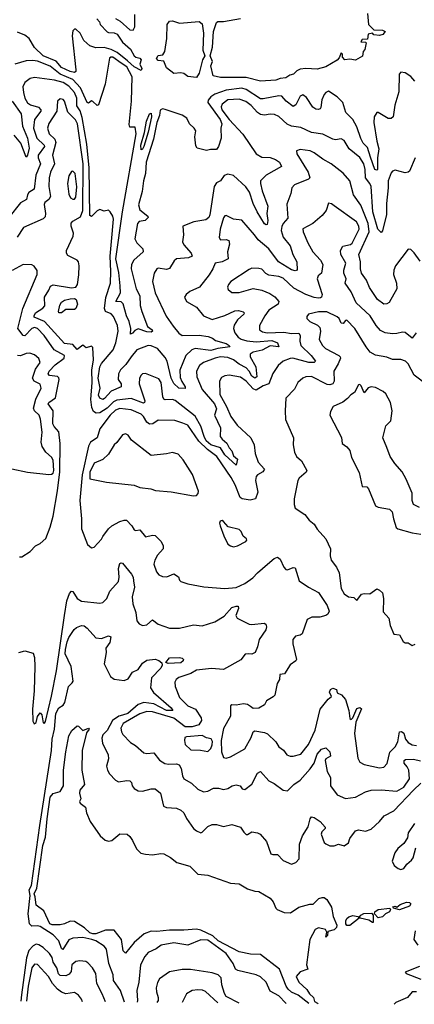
# Model space of a CAD drawing. Extents: x 1552033 to 1694788, y 811965 to 917215.
# Tile 107 of 256: x 1633950 to 1636729, y 819928 to 826858. Entities that reach past the tile are written whole.
import ezdxf

# ---------------------------------------------------------------- set-up
doc = ezdxf.new("R2010")
doc.units = 0

msp = doc.modelspace()

# ---------------------------------------------------------------- linework, layer by layer
at = {"layer": '0CON20XD'}
for points in [[(1634625, 826865.9), (1634658, 826848), (1634725, 826786.7), (1634749.4, 826785), (1634761.9, 826808.1), (1634761.5, 826895)], [(1636398.3, 826901.7), (1636406.7, 826825), (1636445, 826787.5), (1636505, 826784), (1636523.3, 826775), (1636506.7, 826755), (1636485, 826746.2), (1636445, 826752.5), (1636435, 826762.5), (1636404, 826756), (1636398.3, 826721.7), (1636361.7, 826718.3), (1636351.7, 826701.7), (1636385, 826700), (1636390, 826695), (1636381.7, 826648.3), (1636370, 826635), (1636365, 826602.5), (1636315.8, 826574.2), (1636275, 826580), (1636240, 826575), (1636222.5, 826595), (1636222.5, 826615), (1636215, 826626.2), (1636200.7, 826589.3), (1636186.4, 826573.6), (1636105, 826526.7), (1636045, 826510), (1635965, 826514.3), (1635925, 826510), (1635901.1, 826498.9), (1635878, 826475), (1635852.1, 826467.9), (1635825, 826450), (1635785, 826445.6), (1635755, 826433.8), (1635645, 826425.5)], [(1634492.5, 826865), (1634512.5, 826842.5), (1634516.7, 826825), (1634565, 826772.9), (1634575, 826767.5), (1634615, 826766.9), (1634637.5, 826757.5), (1634675, 826700.6), (1634730.9, 826650.9), (1634755, 826604.7), (1634766.7, 826595), (1634796.9, 826586.9), (1634806, 826576), (1634796.9, 826545), (1634810.6, 826515), (1634805, 826501.2), (1634755, 826525.5), (1634708.9, 826568.9), (1634636.9, 826626.9), (1634595, 826649.3), (1634545, 826663.3), (1634485, 826660), (1634445, 826675.5), (1634400.9, 826710.9), (1634375, 826764.3), (1634345, 826791.5), (1634335, 826792.2), (1634325, 826779.2), (1634319.2, 826745), (1634346.1, 826505), (1634345, 826493.5), (1634335, 826486.4), (1634305, 826493), (1634245, 826522.6), (1634206.6, 826566.6), (1634114.1, 826605), (1634055, 826662.1), (1634017.1, 826727.1), (1633985, 826749), (1633935, 826769.6)], [(1635195, 826452), (1635135, 826458.8), (1635105, 826478.8), (1635085, 826483.8), (1635035, 826480.8), (1634985, 826519.2), (1634965, 826565.5), (1634925, 826572.1), (1634914.4, 826584.4), (1634924.1, 826605.9), (1634958.7, 826611.3), (1634972.8, 826635), (1634985.3, 826725), (1634989.3, 826825), (1635005, 826847.1), (1635025, 826850.7), (1635075, 826834.4), (1635215, 826846), (1635235, 826830), (1635244, 826764), (1635239.3, 826645), (1635254.5, 826605), (1635237.2, 826575), (1635215, 826481.2), (1635195, 826452)], [(1635645, 826425.5), (1635545, 826451.7), (1635365, 826451.8), (1635313.1, 826463.1), (1635296.4, 826533.6), (1635307.4, 826565), (1635291.1, 826605), (1635307.9, 826665), (1635313.8, 826775), (1635335, 826839.2), (1635345, 826845.8), (1635385, 826845.5), (1635505, 826866.2)], [(1636732.9, 826425), (1636705, 826459.1), (1636665, 826484.4), (1636635, 826488.6), (1636623.3, 826475), (1636619.4, 826350.6), (1636592.7, 826257.3), (1636579.4, 826175), (1636565, 826163.6), (1636545, 826162.9), (1636475, 826205.8), (1636465, 826206.2), (1636446.2, 826173.8), (1636443.1, 826135), (1636464.1, 826004.1), (1636478.8, 825948.8), (1636469.7, 825885), (1636469.4, 825805), (1636465, 825798.8), (1636451.4, 825805), (1636421.7, 825891.7), (1636398.3, 825958.3), (1636369.9, 825989.9), (1636352.1, 826022.1), (1636324, 826105), (1636295.1, 826155.1), (1636246, 826206), (1636225, 826275.5), (1636185, 826315.4), (1636125, 826354.3), (1636105, 826346), (1636095, 826331.2), (1636076.7, 826293.3), (1636069.8, 826240.2), (1636065, 826231.2), (1636053, 826227), (1636035, 826228.6), (1636015, 826242.9), (1635970.5, 826310.5), (1635945, 826330), (1635925, 826320.8), (1635895, 826260), (1635875, 826248.2), (1635826.2, 826285), (1635795, 826319.6), (1635775, 826321.6), (1635665, 826300.6), (1635645, 826302.1), (1635545, 826367.3), (1635515, 826377.6), (1635405, 826362.8), (1635324.8, 826335.2), (1635295.9, 826315), (1635277.7, 826292.3), (1635274.3, 826275), (1635361.5, 826155), (1635374.1, 826125.9), (1635366.1, 826093.9), (1635370, 826025), (1635350.8, 825965), (1635335, 825944.1), (1635294.3, 825945.7), (1635265, 825937.5), (1635200, 825955), (1635190.7, 825970.7), (1635183.8, 826035), (1635190.8, 826075), (1635178.9, 826095), (1635146.2, 826126.2), (1635127.1, 826165), (1635095, 826186.9), (1634974.4, 826225.6), (1634955, 826230), (1634938.3, 826221.7), (1634934.2, 826185), (1634915, 826134.4), (1634892, 826018), (1634840.6, 825855), (1634836.4, 825775), (1634822.6, 825725), (1634811.8, 825648.2), (1634785.8, 825555), (1634795, 825519.6), (1634853.3, 825475), (1634853.8, 825465), (1634832.9, 825445), (1634791.7, 825438.3), (1634780.3, 825425), (1634760.2, 825315), (1634775, 825287.1), (1634816.2, 825245), (1634819.7, 825225), (1634754.2, 825165), (1634736.7, 825135), (1634734.8, 825105), (1634770.3, 824965), (1634796.8, 824915), (1634797.3, 824847.3), (1634810, 824805), (1634848.9, 824698.9), (1634881.8, 824675), (1634886.2, 824665), (1634875, 824660), (1634845, 824661.8), (1634785, 824681.9), (1634759.8, 824670.2), (1634745, 824650.9), (1634731.2, 824645), (1634732, 824685), (1634721.3, 824735), (1634702.7, 824775), (1634679.4, 824859.4), (1634665, 824873.6), (1634628, 824875), (1634660, 824935), (1634657.6, 824985), (1634649, 825079), (1634626.9, 825175), (1634675, 825507.1), (1634769.8, 826055), (1634762.3, 826102.3), (1634725, 826101.2), (1634721.1, 826121.1), (1634737.7, 826285), (1634742.8, 826457.2), (1634705, 826526.7), (1634665, 826552.1), (1634605, 826595.8), (1634591.9, 826595), (1634583.5, 826586.5), (1634552.5, 826405), (1634505, 826260), (1634495, 826253.8), (1634465, 826283.8), (1634455, 826286.2), (1634435, 826270), (1634425, 826276), (1634378.8, 826378.8), (1634325, 826438.2), (1634235, 826475.1), (1634165, 826531.9), (1634075, 826566.6), (1634042.2, 826572.2), (1633995, 826570), (1633915, 826546.4)], [(1636735.8, 825885.8), (1636695, 825792.9), (1636685, 825784.4), (1636665, 825780.5), (1636595, 825799.4), (1636575, 825793.1), (1636565, 825780.8), (1636545.8, 825725), (1636545.9, 825675), (1636532.5, 825565), (1636532.6, 825487.4), (1636505, 825371.9), (1636495, 825361.2), (1636472.9, 825382.9), (1636437.6, 825505), (1636424.5, 825685), (1636416.6, 825706.6), (1636384.8, 825745), (1636382.4, 825805), (1636372.6, 825845), (1636345, 825888.8), (1636270, 825950), (1636235, 826008), (1636215, 826019.2), (1636175, 826013.1), (1636155, 826016.9), (1636085, 826052), (1636005, 826063.5), (1635928.8, 826098.8), (1635865, 826108.4), (1635833.7, 826123.7), (1635775, 826176.4), (1635745, 826190.4), (1635715, 826193.5), (1635673.7, 826186.3), (1635645, 826192.2), (1635625, 826204.2), (1635581.2, 826255), (1635543.5, 826283.5), (1635495, 826298.5), (1635415.7, 826295), (1635376, 826265), (1635368.6, 826245), (1635372.9, 826225), (1635425, 826156), (1635521.6, 826051.6), (1635615, 825914.2), (1635655, 825891.5), (1635715, 825887.6), (1635750.6, 825875), (1635779.1, 825855), (1635794, 825825), (1635685.6, 825765), (1635646.8, 825723.2), (1635645.5, 825704.5), (1635657, 825655), (1635696.9, 825545), (1635690, 825495), (1635698, 825445), (1635693, 825417), (1635685, 825414.4), (1635675, 825422.5), (1635623, 825505), (1635594.4, 825564.4), (1635569.1, 825645), (1635541.9, 825681.9), (1635455, 825761), (1635415, 825772), (1635389, 825761), (1635365, 825724.4), (1635335, 825710), (1635318.7, 825685), (1635289.1, 825485), (1635281.3, 825465), (1635259.7, 825450.3), (1635175.4, 825434.6), (1635099.5, 825405), (1635104.6, 825345), (1635095.6, 825295), (1635105, 825274.3), (1635158.1, 825215), (1635164.2, 825195), (1635138.5, 825181.5), (1635055, 825175.8), (1635038.6, 825161.4), (1635005, 825106), (1634985, 825100.8), (1634925, 825110), (1634915.4, 825104.6), (1634897.5, 825075), (1634885.5, 825014.5), (1634903.4, 824935), (1634982.2, 824772.2), (1635031.2, 824701.2), (1635071.8, 824651.8), (1635095, 824635.3), (1635215, 824638.3), (1635277.7, 824627.7), (1635306.8, 824616.8), (1635329.5, 824599.5), (1635405, 824580), (1635425.6, 824565), (1635428.8, 824555), (1635345, 824543.4), (1635295, 824529.7), (1635185, 824544.2), (1635161.4, 824535), (1635120.9, 824495), (1635077.8, 824392.2), (1635080.8, 824340.8), (1635090.8, 824310.8), (1635115.7, 824275), (1635115, 824262.5), (1635070, 824265), (1635035, 824298.6), (1635015.8, 824335), (1634988.6, 824455), (1634975, 824480), (1634920.9, 824545), (1634875, 824563.3), (1634855, 824564.2), (1634775, 824535.6), (1634734.1, 824485.9), (1634698, 824432), (1634660.6, 824395), (1634645.9, 824365), (1634642.8, 824325), (1634663.4, 824295), (1634664.5, 824275), (1634595, 824244), (1634548.2, 824191.8), (1634535, 824184.4), (1634514.1, 824194.1), (1634504.6, 824214.6), (1634516.4, 824265), (1634502.4, 824335), (1634515, 824415.6), (1634525, 824437.9), (1634608.3, 824535), (1634627.1, 824582.9), (1634643.8, 824665), (1634639.4, 824705), (1634609.8, 824769.8), (1634595, 824787.3), (1634555.2, 824805), (1634548, 824825), (1634555.9, 824904.1), (1634588.5, 825005), (1634591.8, 825085), (1634586.5, 825195), (1634597, 825297), (1634610.8, 825455), (1634605.9, 825475.9), (1634587.5, 825505), (1634575, 825517.5), (1634545, 825510), (1634515, 825522.5), (1634495, 825512.5), (1634456.1, 825473.9), (1634445, 825480), (1634439.1, 825815), (1634423.2, 825983.2), (1634390.1, 826170.1), (1634375, 826216.8), (1634351.2, 826251.2), (1634351.5, 826305), (1634336.1, 826345), (1634295, 826390.7), (1634255, 826415.2), (1634195, 826431.7), (1634055, 826450.8), (1634024.7, 826445.3), (1633985, 826415.6), (1633972.7, 826385), (1633975.8, 826345.8), (1633985.3, 826305), (1634005, 826273.8), (1634025, 826260.3), (1634081.6, 826241.6), (1634099.3, 826225), (1634099.3, 826215), (1634054.3, 826155), (1634047.6, 826095), (1634070, 826025), (1634122.9, 825975), (1634125.2, 825965), (1634081, 825905), (1634081, 825885), (1634095.9, 825845), (1634064.7, 825764.7), (1634052.1, 825665), (1634015, 825642.7), (1634005, 825626), (1633998.1, 825591.9), (1633955, 825570.4), (1633874.5, 825465.5)], [(1633897.4, 826285), (1633960.4, 826195), (1633970, 826110), (1634004.2, 826025), (1634017.6, 825955), (1634005, 825904), (1633995, 825890.8), (1633958.8, 825988.8), (1633910, 826045)], [(1635460.7, 824709.3), (1635456.8, 824685), (1635465.4, 824655), (1635488.5, 824625), (1635509.7, 824609.7), (1635548.9, 824598.9), (1635615, 824591.6), (1635725, 824601.1), (1635764.6, 824585), (1635774.4, 824555.6), (1635715, 824563.3), (1635657.7, 824532.3), (1635595, 824518.4), (1635573.5, 824505), (1635572, 824485), (1635613.6, 824415), (1635619.6, 824345), (1635605, 824335.2), (1635585, 824348.4), (1635564.9, 824385), (1635545, 824407), (1635495, 824432.7), (1635455, 824463.7), (1635415, 824480.9), (1635365, 824484.3), (1635325.7, 824475), (1635245, 824444.7), (1635217.1, 824425), (1635194.6, 824385), (1635198.4, 824345), (1635235.2, 824255), (1635321, 824155), (1635335, 824120), (1635321.2, 824075), (1635363.8, 823985), (1635362.9, 823925), (1635375, 823906.2), (1635408.3, 823878.3), (1635425, 823845.6), (1635445, 823823.8), (1635455, 823789.5), (1635484.6, 823765), (1635475, 823722.5), (1635395, 823795.3), (1635365, 823844.8), (1635295, 823867), (1635264.3, 823895), (1635248.1, 823925), (1635226.5, 823996.5), (1635185, 824066.7), (1635045, 824178.7), (1635025, 824186.1), (1634975, 824181.6), (1634965, 824186.4), (1634957.8, 824205), (1634946.9, 824305), (1634930.1, 824330.1), (1634835, 824367.1), (1634815.4, 824364.6), (1634804.7, 824355.3), (1634793.1, 824335), (1634790.3, 824295), (1634822.1, 824205), (1634830.8, 824175), (1634829.6, 824165), (1634820.9, 824159.1), (1634735, 824191.5), (1634635, 824180.6), (1634610.3, 824169.7), (1634565, 824125.2), (1634515, 824090.2), (1634488.1, 824088.1), (1634469.6, 824099.6), (1634458.1, 824128.1), (1634452, 824185), (1634460.8, 824305), (1634458.8, 824391.2), (1634468.6, 824465), (1634465, 824550), (1634455, 824560), (1634418.3, 824548.3), (1634395, 824567.5), (1634355, 824536.7), (1634325, 824572.9), (1634265, 824579.4), (1634124.1, 824734.1), (1634051.8, 824765), (1634050.7, 824775), (1634061.8, 824795), (1634111.9, 824828.1), (1634127.3, 824845), (1634125.3, 824905), (1634155.8, 824954.2), (1634167.1, 824982.9), (1634185, 824991.6), (1634315, 824972), (1634345, 824975.3), (1634357.1, 824995), (1634366.7, 825063.3), (1634368.9, 825125), (1634363.4, 825153.4), (1634355, 825166.1), (1634289.6, 825199.6), (1634280.7, 825215), (1634279.7, 825235), (1634326.9, 825335), (1634328.2, 825355), (1634312.9, 825405), (1634313.2, 825426.8), (1634325, 825440.8), (1634378.5, 825471.5), (1634395.6, 825515), (1634398, 825845), (1634357.5, 826125), (1634343.1, 826153.1), (1634288, 826208), (1634264.4, 826285), (1634255, 826295.6), (1634235, 826301.4), (1634217.1, 826285), (1634211.8, 826215), (1634155, 826128.1), (1634144.7, 826095.3), (1634157.2, 826055), (1634196.7, 826016.7), (1634204.8, 825994.8), (1634180, 825905), (1634195.7, 825845), (1634166.8, 825785), (1634157.4, 825745), (1634154.2, 825685), (1634166.2, 825615), (1634156, 825594), (1634128.1, 825571.9), (1634122.9, 825557.1), (1634131.8, 825495), (1634128.9, 825471.1), (1634115, 825457.5), (1633977.5, 825395), (1633933.2, 825326.8)], [(1634805, 825942.9), (1634803.7, 825975), (1634829.2, 826065), (1634842.5, 826145), (1634864.9, 826195.1), (1634875, 826199.5), (1634877.8, 826175), (1634855, 826067.1), (1634824.7, 825965), (1634815, 825946.4), (1634805, 825942.9)], [(1636769.5, 825159.5), (1636727.9, 825217.9), (1636705, 825240), (1636685, 825242.5), (1636595.6, 825125), (1636584.5, 825095), (1636582.2, 825065), (1636604.5, 825004.5), (1636606.5, 824965), (1636551.1, 824868.9), (1636535, 824857.5), (1636515, 824855.5), (1636469.5, 824889.5), (1636413.2, 824973.2), (1636391.8, 825025), (1636357.1, 825075), (1636349.7, 825105), (1636349.2, 825155), (1636338.9, 825205), (1636411.2, 825365), (1636403.7, 825425), (1636352, 825552), (1636300.5, 825625), (1636273.9, 825725), (1636228.3, 825778.3), (1636142.9, 825845), (1636085.8, 825875.8), (1636025, 825922.2), (1635996.2, 825935), (1635925, 825945.6), (1635900, 825935), (1635902, 825915), (1635982.5, 825785), (1635993.8, 825745), (1635984.2, 825735.8), (1635884.2, 825695), (1635865.6, 825675), (1635860, 825635), (1635830.7, 825559.3), (1635837.4, 825462.6), (1635805, 825423.3), (1635795, 825403.3), (1635791.2, 825375), (1635805, 825327.8), (1635855.6, 825265.6), (1635872.6, 825205), (1635901.2, 825155), (1635903.3, 825095), (1635888.9, 825091.1), (1635865, 825098.8), (1635773.6, 825153.6), (1635705, 825244.7), (1635630, 825310), (1635604.4, 825345), (1635515, 825446.2), (1635455.7, 825454.3), (1635405, 825479.6), (1635395, 825478.5), (1635385, 825464.2), (1635362, 825385), (1635353.8, 825325), (1635365, 825310), (1635405, 825310.8), (1635423.8, 825303.8), (1635428, 825278), (1635414.2, 825225), (1635418.8, 825175), (1635376.7, 825155), (1635325.5, 825144.5), (1635311.1, 825105), (1635285, 825063.3), (1635217.1, 824975), (1635148.8, 824945), (1635121.2, 824925), (1635110, 824905), (1635124, 824875), (1635195, 824834.3), (1635245, 824774.2), (1635305, 824748.2), (1635395, 824776.9), (1635465, 824810), (1635491.7, 824811.7), (1635523.3, 824803.3), (1635530.8, 824795), (1635529.4, 824785), (1635483.6, 824746.4), (1635460.7, 824709.3)], [(1634325, 825594.3), (1634335, 825595.8), (1634345, 825610), (1634352.1, 825682.1), (1634340, 825775), (1634325, 825793.3), (1634315, 825790), (1634295, 825760), (1634285.5, 825705), (1634295, 825630), (1634308, 825605), (1634325, 825594.3)], [(1636743.3, 824655), (1636715, 824615.8), (1636665, 824656.8), (1636645, 824658.8), (1636605, 824650), (1636575, 824646.5), (1636524.7, 824654.7), (1636490.7, 824670.7), (1636461.2, 824705), (1636418.7, 824775), (1636320, 824865), (1636285, 824942), (1636242.5, 825005), (1636250, 825035), (1636232.7, 825075), (1636232.2, 825095), (1636247.1, 825145), (1636210.6, 825205), (1636208.9, 825235), (1636225.9, 825264.1), (1636278.6, 825275), (1636292.4, 825285), (1636340, 825385), (1636339.1, 825405), (1636322.9, 825435), (1636165, 825549.4), (1636145, 825562), (1636124.1, 825565.9), (1636107.8, 825515), (1636079.2, 825480.8), (1636014.4, 825425), (1635944, 825386), (1635945.5, 825365), (1635978.6, 825288.6), (1636015, 825223.5), (1636067.8, 825165), (1636085.6, 825135), (1636075.5, 825074.5), (1636051.2, 825055), (1636044.6, 825035.4), (1636079.7, 824925), (1636075.4, 824905), (1636069, 824901), (1636055, 824897.2), (1636025, 824902), (1635964.5, 824924.5), (1635879.8, 824969.8), (1635805, 825038.5), (1635775, 825050), (1635705, 825059.4), (1635682.5, 825072.5), (1635655, 825101.4), (1635635, 825108.1), (1635585, 825108.6), (1635565, 825099.4), (1635435.8, 825015), (1635420, 824995), (1635414.3, 824975), (1635418.3, 824958.3), (1635445, 824938.6), (1635495, 824938.1), (1635595, 824967.3), (1635655, 824955.5), (1635710.5, 824930.5), (1635747.1, 824907.1), (1635775.5, 824875), (1635769.4, 824855), (1635737.1, 824835), (1635705, 824814.5), (1635676.1, 824775), (1635638.5, 824705), (1635639.5, 824675), (1635660.5, 824660.5), (1635693.5, 824653.5), (1635809.8, 824659.8), (1635865, 824649.5), (1635915, 824652.9), (1635926.4, 824636.4), (1635922, 824595), (1635929.6, 824565), (1636002.2, 824495), (1636033.1, 824455), (1636023.3, 824445), (1635985.2, 824444.8), (1635874.4, 824475.6), (1635855, 824474.1), (1635804.7, 824455.3), (1635770.8, 824425), (1635732.9, 824367.1), (1635705.4, 824295), (1635665, 824282.2), (1635615, 824250.5), (1635595, 824260.2), (1635545, 824314.7), (1635505, 824342.7), (1635425, 824356.7), (1635395, 824352.2), (1635370.9, 824339.1), (1635356.3, 824313.7), (1635359.9, 824220.1), (1635406.3, 824135), (1635436.2, 824065), (1635482.5, 824005), (1635578.4, 823915), (1635601.6, 823865), (1635607.2, 823805), (1635630, 823745), (1635673.3, 823695), (1635662.9, 823675), (1635624.7, 823655.3), (1635616.1, 823643.9), (1635611.8, 823615), (1635626.1, 823533.9), (1635610, 823485), (1635574.1, 823475.9), (1635515.9, 823485.9), (1635502.9, 823495), (1635466.8, 823585), (1635439.7, 823635), (1635337.3, 823785), (1635272.8, 823832.8), (1635211.9, 823891.9), (1635135, 824003.8), (1635098.5, 824018.5), (1635042.4, 824037.6), (1634925, 824039.2), (1634886.6, 824013.4), (1634865, 824012.5), (1634846.4, 824025), (1634822.7, 824065), (1634805, 824081.6), (1634735, 824112.8), (1634655, 824120.8), (1634625, 824109.2), (1634587.3, 824075), (1634515, 823979.6), (1634494.4, 823915.6), (1634449.7, 823885), (1634433.8, 823856.2), (1634390.4, 823655), (1634372.7, 823475), (1634385.4, 823345), (1634386.1, 823275), (1634427.5, 823165), (1634455, 823141.4), (1634475, 823145.8), (1634525, 823201.4), (1634535, 823221.2), (1634574.8, 823275.2), (1634599.5, 823295), (1634655, 823325.3), (1634685, 823336.2), (1634701.2, 823335), (1634740, 823295), (1634757.3, 823267.3), (1634765, 823262), (1634795, 823266.9), (1634835, 823217.8), (1634885, 823230), (1634905, 823228.1), (1634946.4, 823185), (1634960.6, 823155), (1634959.4, 823135), (1634920.6, 823089.4), (1634902.7, 823055), (1634895.6, 823025.6), (1634912.9, 822972.9), (1634929.8, 822949.8), (1634955, 822938.9), (1634987.3, 822937.3), (1635035, 822957.8), (1635067.9, 822937.9), (1635075, 822913.3), (1635085, 822902.9), (1635135, 822887.1), (1635247.6, 822867.6), (1635395, 822853.6), (1635475, 822862.5), (1635535, 822890.8), (1635591.1, 822928.9), (1635625, 822965.8), (1635695.6, 823025), (1635742, 823065), (1635765, 823074.2), (1635785, 823061.2), (1635810, 823005), (1635825, 822988), (1635835, 822985.7), (1635875, 823003.1), (1635890.3, 823000.3), (1635918.2, 822908.2), (1635985, 822863.8), (1636055, 822826.7), (1636115.4, 822735), (1636130.6, 822695), (1636120, 822675), (1636105, 822663.9), (1636063.9, 822653.9), (1636007.5, 822652.5), (1635974.4, 822635.6), (1635938.9, 822535), (1635925, 822525.6), (1635891.8, 822518.2), (1635874.6, 822495), (1635873.6, 822465), (1635899.2, 822355), (1635894, 822345), (1635855, 822318.1), (1635815, 822253.3), (1635781.7, 822248.3), (1635780, 822215), (1635764.2, 822185), (1635746.2, 822103.8), (1635735, 822091.1), (1635688.6, 822065), (1635673.3, 822035), (1635635, 822012.5), (1635595, 822010.8), (1635575, 822023.8), (1635555, 822038), (1635525, 822043.8), (1635473.6, 822033.6), (1635443.9, 822036.1), (1635435, 822030), (1635435.5, 821955), (1635385, 821870), (1635368.8, 821785), (1635370.6, 821705), (1635385, 821665.8), (1635405, 821660), (1635435, 821670.6), (1635535, 821725.6), (1635579.2, 821805), (1635595, 821846.2), (1635605, 821853.3), (1635675, 821840.5), (1635695, 821830.9), (1635752.9, 821775), (1635775, 821740.8), (1635807.6, 821717.6), (1635832.2, 821685), (1635855, 821674), (1635875, 821674), (1635930.3, 821689.7), (1635985, 821755.6), (1636031.8, 821858.2), (1636065, 822004.5), (1636123.6, 822076.4), (1636146.7, 822095), (1636132.5, 822125), (1636138.8, 822145), (1636155, 822153.3), (1636180, 822145), (1636185, 822120), (1636216.7, 822106.7), (1636244.6, 822074.6), (1636268.9, 821995), (1636275, 821940), (1636285, 821932.5), (1636295.9, 821944.1), (1636325, 822010), (1636345, 822016.7), (1636358.1, 822008.1), (1636316.3, 821913.7), (1636308.4, 821835), (1636331.2, 821661.2), (1636345, 821632), (1636375.8, 821615.8), (1636485, 821592.5), (1636515, 821597.1), (1636537.8, 821622.2), (1636557.3, 821702.7), (1636595, 821741.1), (1636614.2, 821775), (1636625, 821845.3), (1636639.2, 821849.2), (1636655, 821835.4), (1636667.4, 821795), (1636685, 821770.6), (1636713.9, 821753.9), (1636745, 821750.7)], [(1633947.7, 823077.7), (1633965, 823078), (1634024.3, 823115.7), (1634062, 823155), (1634095, 823171.4), (1634135, 823207.5), (1634165, 823285.6), (1634185.8, 823364.2), (1634217, 823543), (1634232.4, 823675), (1634235.1, 823875), (1634225, 823957.1), (1634192.5, 823995), (1634184.1, 824014.1), (1634186.6, 824105), (1634151.2, 824155), (1634156.2, 824165), (1634202.8, 824197.2), (1634228.1, 824325), (1634225, 824338.6), (1634216.1, 824346.1), (1634159.6, 824355), (1634150.9, 824365), (1634158.3, 824385), (1634200, 824430), (1634262.7, 824475), (1634264.5, 824495), (1634192, 824535), (1634122.8, 824635), (1634075, 824685.2), (1634055, 824691.1), (1634035, 824685.2), (1633985, 824632.9), (1633975, 824636.2), (1633935.8, 824685), (1633972.6, 824825), (1634072, 825065), (1634073.8, 825093.8), (1634052.7, 825122.7), (1634035, 825132), (1633975, 825135.8), (1633897.9, 825092.1)], [(1634245, 824794.7), (1634225.8, 824795), (1634222.8, 824805), (1634231.7, 824848.3), (1634245, 824870), (1634266.4, 824883.6), (1634305, 824894.7), (1634335, 824895.2), (1634348.4, 824888.4), (1634356.3, 824855), (1634345, 824824.5), (1634335, 824818), (1634275, 824818), (1634245, 824794.7)], [(1636824.5, 824284.5), (1636727.2, 824357.2), (1636685, 824437.1), (1636668, 824455), (1636635, 824466.5), (1636575, 824467.5), (1636535, 824482.1), (1636455, 824497.7), (1636418.2, 824518.2), (1636390.7, 824555), (1636309.7, 824685), (1636255, 824742.5), (1636245, 824741.2), (1636229.1, 824720.9), (1636215, 824723.3), (1636200, 824755), (1636186.7, 824766.7), (1636112.4, 824802.4), (1636055, 824802.2), (1635984, 824785), (1635971.4, 824768.6), (1635972, 824755), (1635994.2, 824735), (1636048, 824708), (1636062.7, 824692.7), (1636067.7, 824665), (1636057.9, 824607.9), (1636082.2, 824565), (1636102.5, 824545), (1636196.5, 824495), (1636207.5, 824485), (1636208.7, 824475), (1636193.5, 824436.5), (1636161.8, 824385), (1636165.3, 824315), (1636155.8, 824294.2), (1636135, 824287.2), (1636115, 824290.2), (1636005, 824345.9), (1635965, 824345.3), (1635945, 824335.5), (1635909.4, 824305), (1635885, 824257.5), (1635823.3, 824195), (1635820, 824105), (1635822.5, 824045), (1635878.6, 823915), (1635876, 823865), (1635886, 823815), (1635898.8, 823785), (1635934.2, 823754.2), (1635972.2, 823685), (1635967.5, 823672.5), (1635919.3, 823630.7), (1635909.4, 823615), (1635882.2, 823485), (1635881.9, 823445), (1635890.9, 823420.9), (1635958.8, 823375), (1635987.5, 823335), (1636025, 823308), (1636045, 823272.9), (1636106, 823205), (1636140, 823135), (1636136.7, 823085), (1636144.2, 823055), (1636180, 823005), (1636200, 822965), (1636214.5, 822855), (1636235, 822817.5), (1636265, 822797.1), (1636302.3, 822792.3), (1636325, 822770), (1636356.2, 822815), (1636375, 822820.5), (1636415, 822816.5), (1636465, 822851.4), (1636485, 822843.1), (1636504.7, 822824.7), (1636512.7, 822785), (1636510.3, 822690.3), (1636550, 822645), (1636558, 822595), (1636583.9, 822533.9), (1636625, 822527.5), (1636650.7, 822480.7), (1636665, 822472.5), (1636685, 822472.5), (1636715, 822452.5), (1636735, 822464)], [(1634155, 823656.7), (1634175, 823659.2), (1634185, 823667.6), (1634191.1, 823685), (1634185, 823757.5), (1634175, 823780), (1634135, 823813.3), (1634108.7, 823855), (1634101.1, 823885), (1634108.7, 823955), (1634097.2, 824047.2), (1634086.9, 824075), (1634054.4, 824104.4), (1634047.6, 824125), (1634063, 824187), (1634102.3, 824265), (1634095, 824291.9), (1634052.1, 824315), (1634040.3, 824335), (1634060.5, 824399.5), (1634093.6, 824445), (1634084, 824474), (1634055, 824498.9), (1634021.7, 824511.7), (1633995, 824509.6), (1633956.6, 824493.4), (1633934.8, 824494.8)], [(1636765, 823424), (1636723.8, 823445), (1636713.8, 823475), (1636712.9, 823525), (1636672, 823625), (1636644, 823675), (1636592.5, 823735), (1636560, 823785), (1636535, 823847.5), (1636507.5, 823915), (1636529.7, 824000.3), (1636563.8, 824035), (1636574.3, 824105), (1636561.2, 824165), (1636527.5, 824225), (1636510.3, 824240.3), (1636455, 824268.6), (1636425, 824274), (1636403.1, 824266.9), (1636375, 824232.5), (1636355, 824282), (1636345, 824290.8), (1636335, 824288.6), (1636306.9, 824235), (1636281.3, 824218.7), (1636258.8, 824191.2), (1636225, 824166.4), (1636157.5, 824135), (1636138.3, 824101.7), (1636133.8, 824075), (1636217.3, 823917.3), (1636222, 823875), (1636255, 823851.2), (1636276, 823825), (1636286.1, 823776.1), (1636341.4, 823671.4), (1636362.7, 823572.7), (1636395, 823570), (1636405.5, 823555.5), (1636455, 823436.7), (1636475, 823426.7), (1636555, 823412.5), (1636572.5, 823395), (1636582.5, 823345), (1636602.5, 823285), (1636612.5, 823275), (1636715, 823245.8), (1636775, 823236.7)], [(1635175, 823506.6), (1635195, 823508.5), (1635207.6, 823522.4), (1635209.1, 823539.1), (1635167.8, 823657.8), (1635100.2, 823760.2), (1635065, 823801.4), (1635025, 823813.1), (1634985, 823803.1), (1634875, 823792), (1634738.2, 823898.2), (1634715, 823934), (1634695, 823942.5), (1634674.3, 823935.7), (1634635, 823883.3), (1634615, 823866.2), (1634575, 823800), (1634535, 823763.8), (1634475, 823736), (1634445, 823674), (1634445, 823625.8), (1634562.2, 823602.2), (1634755, 823581.2), (1634795, 823566.7), (1634874.5, 823555.5), (1634905.9, 823544.1), (1635017.5, 823535), (1635175, 823506.6)], [(1633895, 823696.9), (1634005, 823674.1), (1634155, 823656.7)], [(1635455, 823148.8), (1635485, 823154), (1635543.3, 823185), (1635550, 823195), (1635547.5, 823205), (1635523.5, 823223.5), (1635510.8, 823255), (1635495, 823270), (1635418, 823288), (1635385, 823326.7), (1635375, 823332.5), (1635361.7, 823328.3), (1635357.5, 823315), (1635362.5, 823295), (1635386.7, 823225), (1635415, 823167.5), (1635434.1, 823154.1), (1635455, 823148.8)], [(1633945, 822403.8), (1633985, 822416.7), (1634045, 822400), (1634055, 822370), (1634055.9, 822305), (1634051.6, 822135), (1634040.6, 822005), (1634041.7, 821921.7), (1634053, 821903), (1634065, 821912.5), (1634076.1, 821953.9), (1634095, 821980), (1634106.2, 821965), (1634115, 821910), (1634125, 821907.5), (1634131.7, 821918.3), (1634175, 822096.2), (1634208, 822275), (1634264.6, 822665), (1634282.9, 822767.1), (1634300.5, 822819.5), (1634315, 822836), (1634325, 822834.3), (1634355, 822785.5), (1634385, 822766.2), (1634515, 822751.9), (1634535, 822755.5), (1634562.9, 822785), (1634584.4, 822835), (1634646, 822904), (1634650.4, 822935), (1634645.6, 822994.4), (1634655, 823030), (1634663.6, 823036.4), (1634675, 823032.5), (1634737.8, 822955), (1634748.2, 822935), (1634751.6, 822908.4), (1634757.5, 822865), (1634742.1, 822795), (1634746.1, 822746.1), (1634767.5, 822685), (1634775, 822627.5), (1634792.5, 822605), (1634815, 822593.8), (1634845, 822600), (1634885, 822634.2), (1634925, 822602.9), (1635005, 822576.7), (1635075, 822575.6), (1635175, 822598.1), (1635235, 822593.1), (1635325, 822620.4), (1635390.2, 822659.8), (1635445, 822721.8), (1635475, 822731.5), (1635489.3, 822729.3), (1635491.9, 822715), (1635472.1, 822665), (1635480.8, 822645), (1635565, 822603.8), (1635585, 822600.8), (1635670.6, 822610.6), (1635683, 822603), (1635688.6, 822585), (1635682.5, 822565), (1635636.8, 822495), (1635625.3, 822444.7), (1635607.3, 822405), (1635585, 822392.2), (1635560, 822395), (1635537.5, 822392.5), (1635507.1, 822352.9), (1635385, 822284.5), (1635301.8, 822291.8), (1635195, 822280.4), (1635154.1, 822255.9), (1635071.4, 822228.6), (1635052.5, 822215), (1635042.9, 822195), (1635044.3, 822165), (1635075, 822087.1), (1635135, 822029.6), (1635187.8, 822005), (1635228.9, 821945), (1635230.6, 821925), (1635210.4, 821895), (1635165, 821881.3), (1635115, 821881.1), (1635035, 821941.6), (1634885, 821987.2), (1634845, 821988.5), (1634795, 821973), (1634678.5, 821905), (1634662.6, 821872.6), (1634666.1, 821846.1), (1634676, 821826), (1634730.5, 821770.5), (1634765, 821750.6), (1634825, 821698.5), (1634845, 821693.6), (1634895, 821697.5), (1634935, 821647.3), (1634972.6, 821622.6), (1634997.3, 821617.3), (1635055, 821620.3), (1635073.4, 821613.4), (1635088.1, 821588.1), (1635096.2, 821536.2), (1635105.3, 821515.3), (1635158.8, 821485), (1635205, 821441.4), (1635244.6, 821424.6), (1635275, 821428.9), (1635315, 821448.9), (1635349.5, 821449.5), (1635385, 821440), (1635415, 821446), (1635446.7, 821465), (1635475, 821473.1), (1635503.3, 821465), (1635516.2, 821445), (1635535, 821440), (1635585, 821477.1), (1635625, 821555.7), (1635645, 821566.5), (1635705, 821501.5), (1635742, 821482), (1635805, 821435.8), (1635835, 821431.2), (1635880, 821475), (1635924.8, 821505.2), (1635996.8, 821585), (1636024.1, 821625), (1636045, 821688.1), (1636075, 821724.2), (1636105, 821733.8), (1636135, 821706.2), (1636140, 821675), (1636105, 821655.8), (1636101.4, 821645), (1636114.4, 821565.6), (1636138.6, 821525), (1636140, 821465), (1636185, 821402.9), (1636245, 821376), (1636315, 821385.5), (1636385.3, 821424.7), (1636425, 821436.2), (1636495, 821436.9), (1636605, 821427.5), (1636655, 821455.3), (1636695.2, 821515), (1636689.6, 821575), (1636679, 821599), (1636657.5, 821625), (1636657.5, 821645), (1636668.1, 821651.9), (1636723.6, 821653.6), (1636771.9, 821641.9)], [(1634688.4, 819943.4), (1634660, 820025), (1634610.5, 820095), (1634608.1, 820135), (1634578.4, 820215), (1634561.3, 820315), (1634545, 820337.5), (1634485.6, 820375), (1634458.6, 820385), (1634395, 820397.3), (1634325, 820394.4), (1634295, 820381.8), (1634254.5, 820314.5), (1634245, 820320), (1634225, 820373.9), (1634185, 820417.8), (1634095, 820475.3), (1634075, 820480.3), (1634035, 820478.2), (1634018, 820495), (1634009.6, 820565), (1634022.9, 820695), (1634016.6, 820733.4), (1634032, 820765), (1634092.3, 821187.7), (1634174.1, 821715), (1634179.2, 821795), (1634194.2, 821865), (1634204.1, 821975.9), (1634225, 822015.5), (1634257, 822033), (1634268.7, 822051.3), (1634292.5, 822165), (1634320.3, 822189.7), (1634326.6, 822203.4), (1634311.6, 822305), (1634271.2, 822395), (1634271.9, 822425), (1634285, 822480), (1634295, 822509.2), (1634333.3, 822566.7), (1634349.6, 822580.4), (1634385, 822594.7), (1634405, 822591.6), (1634425.9, 822575.9), (1634486.7, 822506.7), (1634525, 822502.5), (1634575, 822522.2), (1634590.8, 822515), (1634585, 822475.8), (1634555.7, 822435), (1634558.8, 822405), (1634545.6, 822325), (1634588.8, 822235), (1634615, 822215.8), (1634685, 822208.1), (1634715, 822218.2), (1634744.2, 822265.8), (1634784.6, 822285), (1634815, 822330), (1634845, 822350.3), (1634905, 822357.2), (1634928.8, 822348.8), (1634951.3, 822331.3), (1634953.8, 822315), (1634944.7, 822295), (1634878.4, 822225), (1634871.9, 822155), (1634892.8, 822122.8), (1635016.6, 822015), (1635029.2, 821995), (1634985, 821994.9), (1634895, 822042), (1634825, 822052.3), (1634785, 822038.1), (1634712, 821975), (1634675, 821963.6), (1634647.1, 821955), (1634604.3, 821925), (1634565, 821855.9), (1634535.8, 821825), (1634528.3, 821801.7), (1634533.6, 821765), (1634571.9, 821685), (1634574.2, 821655), (1634561.9, 821605), (1634568.1, 821575), (1634581.4, 821551.4), (1634625, 821505.8), (1634645, 821494.4), (1634705, 821504.4), (1634725, 821501.4), (1634738.2, 821488.2), (1634742.9, 821465), (1634755, 821446), (1634785, 821430.5), (1634815, 821427.5), (1634875, 821444.2), (1634905, 821443.8), (1634942, 821415), (1634963.8, 821323.8), (1634985, 821313.1), (1635055, 821308.2), (1635085.6, 821295), (1635105.3, 821275.3), (1635125.6, 821235), (1635174.2, 821165), (1635195, 821148), (1635225, 821136), (1635235, 821139.2), (1635275, 821180), (1635305, 821192.5), (1635335, 821194.3), (1635385, 821179.4), (1635445, 821193.3), (1635504.2, 821175), (1635529.5, 821139.5), (1635545, 821124.4), (1635555, 821122.9), (1635585, 821141.2), (1635625, 821134.5), (1635644.3, 821125), (1635689.2, 821075), (1635718, 820988), (1635732.5, 820982.5), (1635765, 820983.3), (1635805, 820941.2), (1635865, 820913.3), (1635895, 820926.2), (1635917.6, 820952.4), (1635919.7, 821055), (1635940.6, 821115), (1635981.7, 821178.3), (1635995, 821232.5), (1636005, 821247.5), (1636025, 821242.5), (1636065, 821214.2), (1636101.1, 821175), (1636101.9, 821165), (1636077.4, 821142.6), (1636072.2, 821125), (1636095, 821067.5), (1636105, 821056.7), (1636135, 821044.2), (1636165, 821043.8), (1636195, 821055.8), (1636235, 821044.2), (1636264.6, 821065.4), (1636275.5, 821095), (1636315, 821149.4), (1636335, 821157.1), (1636385, 821147.3), (1636425, 821160), (1636484.1, 821215), (1636515.8, 821254.2), (1636585, 821290.8), (1636722.9, 821435), (1636775, 821485.4)], [(1634995, 822327.5), (1634980, 822335), (1635004.4, 822365.6), (1635075, 822369.5), (1635093.8, 822365), (1635102.9, 822355), (1635101.1, 822345), (1635085, 822331.6), (1634995, 822327.5)], [(1635986.7, 819932.9), (1635911.3, 819991.3), (1635865, 820014.6), (1635840.5, 820035), (1635825.7, 820055), (1635779.4, 820175), (1635645, 820279.2), (1635575, 820280.3), (1635495, 820298.2), (1635348.7, 820375), (1635309.5, 820409.5), (1635225, 820448.7), (1635195, 820456.4), (1635105, 820448.9), (1635005, 820449.7), (1634915, 820440), (1634875, 820443.6), (1634827.1, 820425), (1634757.2, 820362.8), (1634695, 820287.1), (1634678.8, 820305), (1634667.3, 820385), (1634615, 820450.5), (1634555, 820450.5), (1634485.1, 820424.9), (1634465, 820424.2), (1634445, 820430.8), (1634406.7, 820466.7), (1634335, 820510.9), (1634305, 820514), (1634265, 820493.5), (1634235, 820486.5), (1634178.4, 820488.4), (1634163.1, 820495), (1634119.5, 820585), (1634066.5, 820625), (1634060, 820685), (1634050.7, 820705), (1634070.4, 820745), (1634113.4, 821046.6), (1634130.8, 821105), (1634143.7, 821233.7), (1634165, 821386.2), (1634185, 821410.9), (1634235, 821426.8), (1634258.4, 821465), (1634259.4, 821575), (1634273.8, 821705), (1634295, 821818), (1634318, 821855), (1634355, 821888), (1634365, 821886.7), (1634395, 821856.2), (1634435, 821872.5), (1634440, 821865), (1634421.2, 821838.8), (1634389.4, 821715), (1634387.5, 821575), (1634407.5, 821475), (1634374, 821435), (1634370, 821415), (1634380, 821375), (1634372, 821355), (1634375, 821344.2), (1634413.8, 821315), (1634420.8, 821275), (1634446.2, 821215), (1634517.5, 821115), (1634553, 821083), (1634575, 821076.9), (1634599.1, 821080.9), (1634655, 821127.5), (1634705.9, 821125.9), (1634725, 821110), (1634745, 821080), (1634771.7, 821021.7), (1634803, 820993), (1634835, 820984.2), (1634885, 820981.2), (1634945, 820990), (1634965, 820987.5), (1635012.4, 820962.4), (1635056.2, 820925), (1635149.2, 820899.2), (1635205, 820843.8), (1635275, 820836.6), (1635435, 820781.2), (1635495.2, 820775.2), (1635555, 820739.7), (1635605, 820724.6), (1635635, 820722.2), (1635715, 820674.5), (1635735, 820650), (1635753.3, 820605), (1635763.1, 820595), (1635811.4, 820575), (1635857.6, 820572.4), (1635915, 820611.9), (1635993, 820633), (1636017, 820633), (1636056.4, 820673.6), (1636079.3, 820680.7), (1636095, 820678.8), (1636113.3, 820665), (1636145, 820612.5), (1636158.8, 820545), (1636183.5, 820485), (1636181.7, 820468.3), (1636165, 820452.4), (1636120, 820440), (1636117, 820413), (1636105, 820400), (1636112.5, 820435), (1636103.8, 820455), (1636055, 820466.5), (1636030, 820455), (1635994, 820385), (1635970, 820205), (1635980, 820175), (1635924.2, 820155.8), (1635896.2, 820123.8), (1635915, 820083.1), (1635971.2, 820031.2), (1635990.7, 820000.7), (1636019.4, 819975), (1636027.3, 819947.3), (1636047.3, 819935), (1636049.1, 819932.4)], [(1635275, 821707.5), (1635295, 821727.5), (1635306.6, 821753.4), (1635307.4, 821777.4), (1635297.5, 821797.5), (1635264.4, 821804.4), (1635235, 821819.1), (1635125, 821811.5), (1635114, 821805), (1635109.5, 821785), (1635115, 821757.5), (1635155, 821718.1), (1635223, 821717), (1635275, 821707.5)], [(1636729.8, 821200.2), (1636686.5, 821135), (1636680.6, 821099.4), (1636655, 821058.9), (1636614.2, 821025.8), (1636593.1, 820995), (1636573.3, 820935), (1636588.1, 820905), (1636615, 820883.1), (1636635, 820876.7), (1636655, 820883.3), (1636677.1, 820915), (1636708.4, 820941.6), (1636721.1, 820958.9), (1636740.8, 821029.2)], [(1636625, 820593.1), (1636582.5, 820605), (1636577.5, 820615), (1636595, 820618), (1636605, 820612.5), (1636630, 820630), (1636675, 820646.7), (1636695.4, 820645.4), (1636705.6, 820635.6), (1636695, 820619.5), (1636625, 820593.1)], [(1636435, 820503.3), (1636409.8, 820519.8), (1636347.5, 820535), (1636346.2, 820545), (1636353.4, 820556.6), (1636373.6, 820566.4), (1636428.6, 820568.6), (1636438.8, 820555), (1636440, 820505), (1636435, 820503.3)], [(1636475, 820537.5), (1636448.8, 820565), (1636450.6, 820579.4), (1636475, 820594.3), (1636557.5, 820605), (1636560.8, 820595), (1636555, 820580), (1636526.7, 820565), (1636505, 820543.3), (1636475, 820537.5)], [(1636255, 820481.8), (1636245.9, 820495), (1636245.9, 820515), (1636255, 820531.1), (1636267.3, 820542.7), (1636295, 820553.3), (1636332.5, 820545), (1636340, 820535), (1636275, 820483.8), (1636255, 820481.8)], [(1636734.5, 820445.5), (1636726.7, 820385), (1636754.2, 820344.2)], [(1635825.7, 819934.2), (1635825, 819936.9), (1635775, 819988.7), (1635715, 820020.6), (1635686.8, 820085), (1635645, 820122.1), (1635615.1, 820135.1), (1635486.2, 820165), (1635470.8, 820175), (1635454, 820215), (1635403.8, 820285), (1635275, 820379.5), (1635225, 820382.1), (1635134.7, 820345.3), (1635035, 820361.3), (1634946.5, 820345), (1634910.9, 820319.1), (1634855, 820292.5), (1634831.3, 820265), (1634801.4, 820205), (1634788.4, 820085), (1634775.3, 820025), (1634779.6, 819955), (1634776.5, 819942.7)], [(1634555.3, 819944.5), (1634531.1, 820001.1), (1634493.8, 820075), (1634486.4, 820145), (1634463.3, 820185), (1634430.6, 820220.6), (1634415, 820228.9), (1634374.6, 820234.6), (1634345, 820228.8), (1634316.2, 820205), (1634312.1, 820157.9), (1634299.5, 820140.5), (1634275, 820127.3), (1634235, 820131.9), (1634223.4, 820143.4), (1634210.4, 820185), (1634185.5, 820225), (1634177.8, 820257.8), (1634160.4, 820285), (1634115, 820328), (1634085, 820346.6), (1634065, 820350.3), (1634045, 820340.7), (1634013.2, 820306.8), (1633998.2, 820255), (1633963.6, 819995), (1633958.8, 819949.4)], [(1634392.2, 819945.9), (1634384.2, 819964.2), (1634363.3, 819993.3), (1634335, 820010.5), (1634275, 820001.5), (1634245, 820014.6), (1634216.7, 820035), (1634180.8, 820075), (1634153.1, 820123.1), (1634075, 820207.5), (1634055, 820209.5), (1634035, 820185.5), (1634009.7, 820055), (1633998.3, 819949.1)], [(1635496.5, 819936.9), (1635405, 819984), (1635392.6, 820005), (1635374.5, 820065), (1635369.7, 820115), (1635346.9, 820135), (1635305, 820149.3), (1635153.6, 820173.6), (1635095, 820173.7), (1635005, 820156.7), (1634933.8, 820106.2), (1634919.4, 820080.6), (1634910.9, 820045), (1634912.5, 820015), (1634925.9, 819975), (1634924, 819955), (1634916.8, 819941.6)], [(1636765, 820193.9), (1636664.2, 820155), (1636672.5, 820145), (1636775.6, 820105)], [(1635346.3, 819938.1), (1635258.1, 820018.1), (1635236.8, 820026.8), (1635205, 820029.2), (1635163.8, 820025), (1635125, 820002.5), (1635095, 819940.1)], [(1636745, 820016.2), (1636714.1, 820015.9), (1636681.2, 819975), (1636599.2, 819940.8), (1636587.3, 819928)]]:
    msp.add_lwpolyline(points, dxfattribs=at)

doc.saveas('drawing.dxf')
